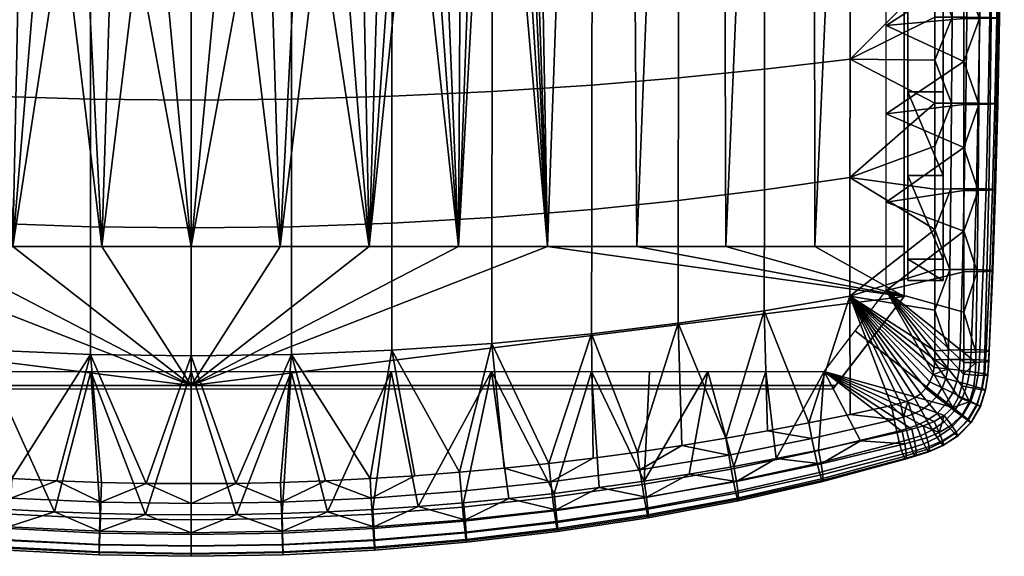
# Model space of a CAD drawing. Header units: millimetres. Extents: x -510 to 510, y -310 to 310.
# Tile 4 of 49: x -303 to -27, y -262 to -112. Entities that reach past the tile are written whole.
import ezdxf

# ---------------------------------------------------------------- set-up
doc = ezdxf.new("R2010")
doc.units = ezdxf.units.MM
for name, color, linetype in [('kryt', 251, 'Continuous'), ('podnoz', 7, 'Continuous'), ('sedak', 7, 'Continuous')]:
    doc.layers.add(name, color=color, linetype=linetype)

msp = doc.modelspace()

# ---------------------------------------------------------------- meshes
at = {"layer": 'kryt'}
mesh = msp.add_polyface(dxfattribs=at)
corners = [(-442.4, 104.5, 390.52), (-455, 104.5, 394), (-455, 113.71, 397.16), (-430.59, 114.04, 390.73), (-429.71, 104.5, 387.27), (-405.91, 114.32, 385.18), (-391.16, 104.5, 378.84), (-404.08, 104.5, 381.42), (-416.94, 104.5, 384.23), (-381.03, 114.55, 380.49), (-378.16, 104.5, 376.49), (-365.11, 104.5, 374.37), (-355.97, 114.74, 376.67), (-352, 104.5, 372.49), (-455, 104.5, 394), (-455, -175.5, 405), (-455, 113.71, 397.16), (-455, 123.13, 399.8), (-455, 33.93, 425.88), (-455, 108.27, 420.69), (-455, 132.72, 401.9), (-380, -175.5, 405), (-378.16, 104.5, 376.49), (-365.11, 104.5, 374.37), (-355, -175.5, 405), (-405, -175.5, 405), (-404.08, 104.5, 381.42), (-391.16, 104.5, 378.84), (-455, -175.5, 405), (-455, 104.5, 394), (-442.4, 104.5, 390.52), (-430, -175.5, 405), (-429.71, 104.5, 387.27), (-416.94, 104.5, 384.23), (-347.54, 43.93, 379.09), (-350.41, 74.18, 375.84), (-352, 104.5, 372.49), (-303.52, 14.6, 383.71), (-327.77, 14.62, 382.88), (-327.77, 69.58, 377.4), (-303.52, 69.58, 378.23), (-279.26, 14.6, 384.21), (-279.26, 69.57, 378.73), (-279.26, -40.43, 389.2), (-303.52, -40.42, 388.7), (-340.31, 108.74, 372.62), (-328.5, 112.61, 372.73), (-316.53, 116.05, 372.8), (-304.43, 118.98, 372.85), (-350.41, 74.18, 375.84), (-352, 104.5, 372.49), (-347.54, 43.93, 379.09), (-345.49, 28.92, 380.68), (-342.92, 13.87, 382.26), (-292.16, 121.35, 372.88), (-279.87, 123.08, 372.91), (-267.5, 124.14, 372.92), (-255, 97.04, 375.97), (-255, 42.09, 381.7), (-255, 14.59, 384.38), (-255, 69.57, 378.9), (-255, -12.91, 386.93), (-324.68, -44.44, 388.34), (-339.7, -1.1, 383.82), (-335.77, -15.71, 385.34), (-330.81, -30.31, 386.86), (-321.13, -51.2, 389.05), (-255, -40.43, 389.37)]
mesh.append_faces([[corners[k] for k in face] for face in [(0, 1, 2, 2), (2, 3, 0, 0), (4, 0, 3, 3), (5, 6, 7, 7), (5, 7, 8, 8), (9, 10, 6, 6), (11, 12, 13, 13), (14, 15, 16, 16), (15, 17, 16, 16), (18, 19, 20, 20), (20, 15, 18, 18), (20, 17, 15, 15), (21, 22, 23, 24), (25, 26, 27, 21), (28, 29, 30, 31), (31, 32, 33, 25), (34, 24, 35, 35), (23, 36, 35, 35), (27, 22, 21, 21), (33, 26, 25, 25), (30, 32, 31, 31), (23, 35, 24, 24), (37, 38, 39, 40), (41, 37, 40, 42), (43, 44, 37, 41), (45, 46, 39, 39), (47, 48, 40, 40), (47, 39, 46, 46), (49, 50, 45, 45), (51, 49, 39, 39), (52, 51, 39, 39), (52, 39, 38, 38), (39, 47, 40, 40), (38, 53, 52, 52), (49, 45, 39, 39), (54, 40, 48, 48), (55, 56, 42, 42), (56, 57, 42, 42), (42, 54, 55, 55), (40, 54, 42, 42), (42, 58, 59, 41), (42, 60, 58, 58), (59, 61, 41, 41), (57, 60, 42, 42), (37, 62, 38, 38), (63, 38, 64, 64), (65, 38, 62, 62), (44, 62, 37, 37), (65, 64, 38, 38), (62, 44, 66, 66), (43, 61, 67, 67), (43, 41, 61, 61), (63, 53, 38, 38)]])
mesh = msp.add_polyface(dxfattribs=at)
corners = [(-55, -114.98, 432.03), (-55, -189.5, 432.98), (-55, -189.5, 410.74), (-55, -40.5, 429.66), (-55, 33.93, 425.88), (-55, -175.5, 405), (-55, 132.72, 401.9), (-255, -215.5, 433), (-255, -214.5, 421), (-74.23, -214.5, 421), (-75, -215.5, 433), (-74.23, -214.5, 421), (-55, -189.5, 410.74), (-55, -189.5, 432.98), (-75, -215.5, 433), (-247.42, -95.05, 393.81), (-255, -175.5, 405), (-255, -95.5, 393.86), (-239.94, -93.72, 393.66), (-230, -175.5, 405), (-232.63, -91.51, 393.41), (-205, -175.5, 405), (-218.99, -84.71, 392.65), (-225.54, -88.44, 393.06), (-212.83, -80.3, 392.17), (-192.78, -57.68, 389.73), (-180, -175.5, 405), (-170.3, -1.1, 383.82), (-155, -175.5, 405), (-201.73, -69.63, 391.01), (-197.06, -63.84, 390.39), (-207.08, -75.26, 391.62), (-188.87, -51.2, 389.05), (-185.32, -44.44, 388.34), (-179.19, -30.31, 386.86), (-174.23, -15.71, 385.34), (-162.46, 43.93, 379.09), (-159.59, 74.18, 375.84), (-206.48, -40.42, 388.7), (-188.87, -51.2, 389.05), (-192.78, -57.68, 389.73), (-197.06, -63.84, 390.39), (-201.73, -69.63, 391.01), (-207.08, -75.26, 391.62), (-212.83, -80.3, 392.17), (-239.94, -93.72, 393.66), (-255, -67.96, 391.67), (-230.74, -40.43, 389.2), (-255, -40.43, 389.37), (-218.99, -84.71, 392.65), (-225.54, -88.44, 393.06), (-232.63, -91.51, 393.41), (-247.42, -95.05, 393.81), (-255, -95.5, 393.86), (-262.58, -95.05, 393.81), (-55, -189.5, 410.74), (-74.23, -214.5, 421), (-255, -214.5, 421), (-55, -175.5, 405), (-80, -175.5, 405), (-155, -175.5, 405), (-105, -175.5, 405), (-130, -175.5, 405), (-180, -175.5, 405), (-230, -175.5, 405), (-205, -175.5, 405), (-255, -175.5, 405)]
mesh.append_faces([[corners[k] for k in face] for face in [(0, 1, 2, 2), (3, 0, 2, 2), (4, 3, 2, 2), (5, 4, 2, 2), (6, 4, 5, 5), (7, 8, 9, 10), (11, 12, 13, 13), (13, 14, 11, 11), (15, 16, 17, 17), (15, 18, 16, 16), (19, 16, 18, 18), (19, 18, 20, 20), (21, 19, 22, 22), (19, 23, 22, 22), (19, 20, 23, 23), (24, 21, 22, 22), (21, 25, 26, 26), (27, 28, 26, 26), (29, 30, 21, 21), (25, 21, 30, 30), (31, 29, 21, 21), (31, 21, 24, 24), (32, 33, 26, 26), (34, 35, 26, 26), (33, 34, 26, 26), (36, 37, 28, 28), (27, 26, 35, 35), (25, 32, 26, 26), (38, 39, 40, 40), (38, 40, 41, 41), (42, 43, 38, 38), (42, 38, 41, 41), (44, 38, 43, 43), (45, 46, 47, 47), (38, 44, 47, 47), (47, 46, 48, 48), (49, 47, 44, 44), (47, 50, 51, 51), (47, 51, 45, 45), (52, 53, 46, 46), (52, 46, 45, 45), (49, 50, 47, 47), (54, 46, 53, 53), (55, 56, 57, 57), (58, 55, 59, 59), (60, 55, 57, 57), (59, 55, 61, 61), (61, 55, 62, 62), (55, 60, 62, 62), (57, 63, 60, 60), (57, 64, 65, 65), (57, 66, 64, 64), (57, 65, 63, 63)]])
mesh = msp.add_polyface(dxfattribs=at)
corners = [(-67.6, 104.5, 390.52), (-55, 113.71, 397.16), (-55, 104.5, 394), (-80.29, 104.5, 387.27), (-79.41, 114.04, 390.73), (-104.09, 114.32, 385.18), (-105.92, 104.5, 381.42), (-118.84, 104.5, 378.84), (-93.06, 104.5, 384.23), (-144.89, 104.5, 374.37), (-128.97, 114.55, 380.49), (-131.84, 104.5, 376.49), (-169.69, 108.74, 372.62), (-154.03, 114.74, 376.67), (-158, 104.5, 372.49), (-55, 104.5, 394), (-55, 113.71, 397.16), (-55, -175.5, 405), (-55, 123.13, 399.8), (-55, 33.93, 425.88), (-55, 132.72, 401.9), (-55, 108.27, 420.69), (-130, -175.5, 405), (-155, -175.5, 405), (-144.89, 104.5, 374.37), (-131.84, 104.5, 376.49), (-105, -175.5, 405), (-118.84, 104.5, 378.84), (-105.92, 104.5, 381.42), (-55, -175.5, 405), (-80, -175.5, 405), (-67.6, 104.5, 390.52), (-55, 104.5, 394), (-93.06, 104.5, 384.23), (-80.29, 104.5, 387.27), (-167.08, 13.87, 382.26), (-170.3, -1.1, 383.82), (-162.46, 43.93, 379.09), (-164.51, 28.92, 380.68), (-159.59, 74.18, 375.84), (-158, 104.5, 372.49), (-206.48, 14.6, 383.71), (-206.48, 69.58, 378.23), (-182.23, 69.58, 377.4), (-182.23, 14.62, 382.88), (-230.74, 14.6, 384.21), (-230.74, 69.57, 378.73), (-230.74, -40.43, 389.2), (-206.48, -40.42, 388.7), (-169.69, 108.74, 372.62), (-181.5, 112.61, 372.73), (-193.47, 116.05, 372.8), (-205.57, 118.98, 372.85), (-159.59, 74.18, 375.84), (-158, 104.5, 372.49), (-162.46, 43.93, 379.09), (-164.51, 28.92, 380.68), (-167.08, 13.87, 382.26), (-217.84, 121.35, 372.88), (-242.5, 124.14, 372.92), (-255, 97.04, 375.97), (-230.13, 123.08, 372.91), (-255, 14.59, 384.38), (-255, 42.09, 381.7), (-255, 69.57, 378.9), (-255, -12.91, 386.93), (-185.32, -44.44, 388.34), (-170.3, -1.1, 383.82), (-174.23, -15.71, 385.34), (-179.19, -30.31, 386.86), (-188.87, -51.2, 389.05), (-255, -40.43, 389.37)]
mesh.append_faces([[corners[k] for k in face] for face in [(0, 1, 2, 2), (3, 4, 0, 0), (5, 6, 7, 7), (5, 8, 6, 6), (9, 10, 11, 11), (10, 7, 11, 11), (12, 13, 14, 14), (15, 16, 17, 17), (17, 16, 18, 18), (19, 20, 21, 21), (20, 17, 18, 18), (22, 23, 24, 25), (26, 22, 27, 28), (29, 30, 31, 32), (30, 26, 33, 34), (35, 23, 36, 36), (37, 23, 38, 38), (38, 23, 35, 35), (24, 39, 40, 40), (27, 22, 25, 25), (33, 26, 28, 28), (31, 30, 34, 34), (24, 23, 39, 39), (41, 42, 43, 44), (45, 46, 42, 41), (47, 45, 41, 48), (49, 43, 50, 50), (51, 42, 52, 52), (51, 50, 43, 43), (53, 49, 54, 54), (55, 43, 53, 53), (56, 43, 55, 55), (56, 44, 43, 43), (43, 42, 51, 51), (44, 56, 57, 57), (53, 43, 49, 49), (58, 52, 42, 42), (59, 46, 60, 60), (46, 61, 58, 58), (42, 46, 58, 58), (46, 45, 62, 63), (46, 63, 64, 64), (62, 45, 65, 65), (60, 46, 64, 64), (41, 44, 66, 66), (67, 68, 44, 44), (69, 66, 44, 44), (48, 41, 66, 66), (69, 44, 68, 68), (66, 70, 48, 48), (47, 71, 65, 65), (47, 65, 45, 45), (67, 44, 57, 57)]])
mesh = msp.add_polyface(dxfattribs=at)
corners = [(-455, -114.98, 432.03), (-455, -189.5, 410.74), (-455, -189.5, 432.98), (-455, -40.5, 429.66), (-455, 33.93, 425.88), (-455, -175.5, 405), (-255, -215.5, 433), (-435, -215.5, 433), (-435.77, -214.5, 421), (-255, -214.5, 421), (-435.77, -214.5, 421), (-455, -189.5, 432.98), (-455, -189.5, 410.74), (-435, -215.5, 433), (-262.58, -95.05, 393.81), (-255, -95.5, 393.86), (-255, -175.5, 405), (-270.06, -93.72, 393.66), (-280, -175.5, 405), (-277.37, -91.51, 393.41), (-305, -175.5, 405), (-291.01, -84.71, 392.65), (-284.46, -88.44, 393.06), (-297.17, -80.3, 392.17), (-330, -175.5, 405), (-317.22, -57.68, 389.73), (-339.7, -1.1, 383.82), (-355, -175.5, 405), (-308.27, -69.63, 391.01), (-312.94, -63.84, 390.39), (-302.92, -75.26, 391.62), (-321.13, -51.2, 389.05), (-324.68, -44.44, 388.34), (-330.81, -30.31, 386.86), (-335.77, -15.71, 385.34), (-342.92, 13.87, 382.26), (-347.54, 43.93, 379.09), (-345.49, 28.92, 380.68), (-303.52, -40.42, 388.7), (-317.22, -57.68, 389.73), (-321.13, -51.2, 389.05), (-312.94, -63.84, 390.39), (-308.27, -69.63, 391.01), (-302.92, -75.26, 391.62), (-297.17, -80.3, 392.17), (-270.06, -93.72, 393.66), (-279.26, -40.43, 389.2), (-255, -67.96, 391.67), (-255, -40.43, 389.37), (-291.01, -84.71, 392.65), (-277.37, -91.51, 393.41), (-284.46, -88.44, 393.06), (-262.58, -95.05, 393.81), (-455, -189.5, 410.74), (-255, -214.5, 421), (-435.77, -214.5, 421), (-455, -175.5, 405), (-430, -175.5, 405), (-355, -175.5, 405), (-405, -175.5, 405), (-380, -175.5, 405), (-330, -175.5, 405), (-305, -175.5, 405), (-280, -175.5, 405), (-255, -175.5, 405)]
mesh.append_faces([[corners[k] for k in face] for face in [(0, 1, 2, 2), (3, 1, 0, 0), (4, 1, 3, 3), (5, 1, 4, 4), (6, 7, 8, 9), (10, 11, 12, 12), (11, 10, 13, 13), (14, 15, 16, 16), (14, 16, 17, 17), (18, 17, 16, 16), (18, 19, 17, 17), (20, 21, 18, 18), (18, 21, 22, 22), (18, 22, 19, 19), (23, 21, 20, 20), (20, 24, 25, 25), (26, 24, 27, 27), (28, 20, 29, 29), (25, 29, 20, 20), (30, 20, 28, 28), (30, 23, 20, 20), (31, 24, 32, 32), (33, 24, 34, 34), (32, 24, 33, 33), (35, 26, 27, 27), (36, 37, 27, 27), (37, 35, 27, 27), (26, 34, 24, 24), (25, 24, 31, 31), (38, 39, 40, 40), (38, 41, 39, 39), (42, 38, 43, 43), (42, 41, 38, 38), (44, 43, 38, 38), (45, 46, 47, 47), (38, 46, 44, 44), (46, 48, 47, 47), (49, 44, 46, 46), (46, 50, 51, 51), (46, 45, 50, 50), (52, 45, 47, 47), (49, 46, 51, 51), (53, 54, 55, 55), (56, 57, 53, 53), (58, 54, 53, 53), (57, 59, 53, 53), (59, 60, 53, 53), (53, 60, 58, 58), (54, 58, 61, 61), (54, 62, 63, 63), (54, 63, 64, 64), (54, 61, 62, 62)]])
at = {"layer": 'podnoz'}
mesh = msp.add_polyface(dxfattribs=at)
corners = [(-44, -185.04, 432.96), (-54, -185.04, 432.96), (-54, -185.04, 407.96), (-44, -185.04, 407.96), (-44, -155.57, 432.72), (-54, -155.57, 432.72), (-44, -179.03, 432.93), (-54, -179.04, 432.93), (-44, -185.04, 432.96), (-44, -132.1, 432.37), (-44, -108.63, 431.88), (-54, -108.64, 431.88), (-54, -132.11, 432.37), (-54, -185.04, 432.96), (-54, -85.18, 431.25), (-44, -179.03, 407.93), (-44, -185.04, 407.96), (-54, -179.04, 407.93), (-44, -155.57, 407.72), (-54, -155.57, 407.72), (-44, -132.1, 407.37), (-54, -132.11, 407.37), (-54, -108.64, 406.87), (-44, -108.63, 406.87), (-54, -85.18, 406.24), (-44, -85.16, 406.24), (-54, -185.04, 407.96), (-44, -132.1, 432.37), (-44, -155.57, 407.72), (-44, -132.1, 407.37), (-44, -179.03, 432.93), (-44, -185.04, 407.96), (-44, -179.03, 407.93), (-44, -155.57, 432.72), (-44, -108.63, 431.88), (-44, -108.63, 406.87), (-44, -185.04, 432.96), (-44, -85.16, 431.25), (-54, -155.57, 432.72), (-54, -155.57, 407.72), (-54, -179.04, 407.93), (-54, -108.64, 431.88), (-54, -108.64, 406.87), (-54, -132.11, 407.37), (-54, -132.11, 432.37), (-54, -85.18, 431.25), (-54, -85.18, 406.24), (-54, -179.04, 432.93), (-54, -185.04, 407.96), (-54, -185.04, 432.96)]
mesh.append_faces([[corners[k] for k in face] for face in [(0, 1, 2, 3), (4, 5, 6, 6), (7, 8, 6, 6), (9, 10, 11, 12), (9, 12, 4, 4), (8, 7, 13, 13), (6, 5, 7, 7), (10, 14, 11, 11), (12, 5, 4, 4), (15, 16, 17, 17), (18, 15, 19, 19), (20, 21, 22, 23), (23, 22, 24, 25), (18, 19, 21, 20), (16, 26, 17, 17), (15, 17, 19, 19), (27, 28, 29, 29), (30, 31, 32, 32), (32, 28, 33, 33), (34, 29, 35, 35), (28, 27, 33, 33), (30, 36, 31, 31), (33, 30, 32, 32), (27, 29, 34, 34), (35, 37, 34, 34), (38, 39, 40, 40), (41, 42, 43, 43), (44, 43, 39, 39), (42, 45, 46, 46), (39, 38, 44, 44), (44, 41, 43, 43), (45, 42, 41, 41), (47, 48, 49, 49), (40, 48, 47, 47), (38, 40, 47, 47)]])
at = {"layer": 'sedak'}
mesh = msp.add_polyface(dxfattribs=at)
corners = [(-415.81, -159.62, 469.96), (-439.8, -156.16, 468.19), (-439.76, -189.38, 466.17), (-415.76, -193.49, 468.4), (-415.85, -125.77, 469.95), (-439.83, -122.95, 468.73), (-415.9, -91.92, 468.93), (-439.87, -89.75, 468.27), (-415.95, -54.44, 467.14), (-439.9, -52.98, 467.05), (-416, -16.98, 464.77), (-439.94, -16.22, 465.2), (-391.66, -162.6, 470.66), (-391.61, -197.02, 469.58), (-391.71, -128.19, 470.13), (-391.75, -93.79, 468.58), (-391.81, -55.7, 466.27), (-391.86, -17.64, 463.45), (-367.37, -165.09, 470.79), (-367.33, -199.98, 470.14), (-367.42, -130.21, 469.79), (-367.47, -95.35, 467.79), (-367.53, -56.75, 465.04), (-367.58, -18.18, 461.83), (-339.4, -167.34, 470.73), (-339.36, -202.66, 470.45), (-339.44, -132.04, 469.34), (-339.48, -96.76, 466.96), (-339.53, -57.7, 463.81), (-339.58, -18.68, 460.27), (-311.32, -168.96, 470.61), (-311.29, -204.57, 470.58), (-311.35, -133.36, 468.96), (-311.38, -97.78, 466.33), (-311.42, -58.39, 462.93), (-311.45, -19.03, 459.14), (-283.18, -169.92, 470.49), (-283.16, -205.72, 470.59), (-283.19, -134.14, 468.71), (-283.21, -98.38, 465.94), (-283.23, -58.79, 462.38), (-283.25, -19.24, 458.46), (-255, -170.25, 470.43), (-255, -206.11, 470.58), (-255, -134.41, 468.61), (-255, -98.59, 465.8), (-255, -58.93, 462.2), (-255, -19.31, 458.23), (-463.58, -207.3, 459.79), (-463.45, -209.4, 459.53), (-463.59, -204.71, 460.14), (-463.6, -159.36, 464.46), (-463.6, -170.69, 463.69), (-463.59, -182.01, 462.72), (-463.59, -193.34, 461.55), (-463.63, -111.19, 466.01), (-463.62, -123.23, 465.85), (-463.64, -87.09, 466.01), (-463.63, -99.14, 466.06), (-463.61, -135.28, 465.55), (-463.61, -147.32, 465.09), (-462.25, -213.44, 459.21), (-461.12, -215.23, 459.19), (-453.99, -219.45, 460.07), (-456, -218.85, 459.74), (-451.5, -220.03, 460.48), (-463.02, -211.47, 459.32), (-463.66, -38.92, 465.03), (-380.23, -233.14, 466.78), (-405.03, -229.25, 465.53), (-355.31, -236.32, 467.53), (-330.31, -238.8, 467.98), (-428.32, -224.95, 463.56), (-468.63, -220.59, 434.13), (-441.27, -199.15, 434.06), (-432.54, -210.5, 434.13), (-468.63, -220.59, 434.13), (-450, -187.8, 433.99), (-441.27, -199.15, 434.06)]
mesh.append_faces([[corners[k] for k in face] for face in [(0, 1, 2, 3), (4, 5, 1, 0), (6, 7, 5, 4), (8, 9, 7, 6), (10, 11, 9, 8), (12, 0, 3, 13), (14, 4, 0, 12), (15, 6, 4, 14), (16, 8, 6, 15), (17, 10, 8, 16), (18, 12, 13, 19), (20, 14, 12, 18), (21, 15, 14, 20), (22, 16, 15, 21), (23, 17, 16, 22), (24, 18, 19, 25), (26, 20, 18, 24), (27, 21, 20, 26), (28, 22, 21, 27), (29, 23, 22, 28), (30, 24, 25, 31), (32, 26, 24, 30), (33, 27, 26, 32), (34, 28, 27, 33), (35, 29, 28, 34), (36, 30, 31, 37), (38, 32, 30, 36), (39, 33, 32, 38), (40, 34, 33, 39), (41, 35, 34, 40), (42, 36, 37, 43), (44, 38, 36, 42), (45, 39, 38, 44), (46, 40, 39, 45), (47, 41, 40, 46), (48, 49, 2, 2), (50, 48, 2, 2), (51, 52, 1, 1), (53, 54, 2, 2), (55, 56, 5, 5), (57, 58, 7, 7), (59, 60, 1, 1), (61, 62, 2, 2), (63, 2, 64, 64), (65, 2, 63, 63), (52, 2, 1, 1), (66, 61, 2, 2), (54, 50, 2, 2), (1, 5, 59, 59), (5, 7, 58, 58), (49, 66, 2, 2), (11, 67, 9, 9), (13, 68, 19, 19), (13, 3, 69, 69), (19, 70, 25, 25), (71, 31, 25, 25), (72, 3, 2, 2), (73, 74, 75, 75), (76, 77, 78, 78)]])
mesh = msp.add_polyface(dxfattribs=at)
corners = [(-60, -138.26, 433.1), (-38.23, -147.7, 434.18), (-60, -163.03, 433.62), (-38.23, -123.57, 433.92), (-60, -113.5, 432.43), (-38.22, -75.33, 432.98), (-60, -88.73, 431.61), (-60, -70.51, 430.91), (-38.24, -171.14, 434.29), (-60, -187.8, 433.99), (-94.19, -159.62, 469.96), (-94.24, -193.49, 468.4), (-70.24, -189.38, 466.17), (-70.2, -156.16, 468.19), (-94.15, -125.77, 469.95), (-70.17, -122.95, 468.73), (-94.1, -91.92, 468.93), (-70.13, -89.75, 468.27), (-94.05, -54.44, 467.14), (-70.1, -52.98, 467.05), (-94, -16.98, 464.77), (-70.06, -16.22, 465.2), (-118.34, -162.6, 470.66), (-118.39, -197.02, 469.58), (-118.29, -128.19, 470.13), (-118.25, -93.79, 468.58), (-118.19, -55.7, 466.27), (-118.14, -17.64, 463.45), (-142.63, -165.09, 470.79), (-142.67, -199.98, 470.14), (-142.58, -130.21, 469.79), (-142.53, -95.35, 467.79), (-142.47, -56.75, 465.04), (-142.42, -18.18, 461.83), (-170.6, -167.34, 470.73), (-170.64, -202.66, 470.45), (-170.56, -132.04, 469.34), (-170.52, -96.76, 466.96), (-170.47, -57.7, 463.81), (-170.42, -18.68, 460.27), (-198.68, -168.96, 470.61), (-198.71, -204.57, 470.58), (-198.65, -133.36, 468.96), (-198.62, -97.78, 466.33), (-198.58, -58.39, 462.93), (-198.55, -19.03, 459.14), (-226.82, -169.92, 470.49), (-226.84, -205.72, 470.59), (-226.81, -134.14, 468.71), (-226.79, -98.38, 465.94), (-226.77, -58.79, 462.38), (-226.75, -19.24, 458.46), (-255, -170.25, 470.43), (-255, -206.11, 470.58), (-255, -134.41, 468.61), (-255, -98.59, 465.8), (-255, -58.93, 462.2), (-255, -19.31, 458.23), (-46.42, -207.3, 459.79), (-46.55, -209.4, 459.53), (-47.75, -213.44, 459.21), (-48.88, -215.23, 459.19), (-52.09, -217.96, 459.48), (-50.35, -216.75, 459.29), (-56.01, -219.45, 460.07), (-54, -218.85, 459.74), (-58.5, -220.03, 460.48), (-70.09, -222.56, 462.18), (-46.4, -170.69, 463.69), (-46.98, -211.47, 459.32), (-46.39, -135.28, 465.55), (-46.36, -75.05, 465.88), (-46.37, -99.14, 466.06), (-46.34, -38.92, 465.03), (-104.97, -229.25, 465.53), (-179.69, -238.8, 467.98), (-81.68, -224.95, 463.56), (-41.37, -220.59, 434.13), (-68.73, -199.15, 434.06), (-41.37, -220.59, 434.13), (-77.46, -210.5, 434.13), (-68.73, -199.15, 434.06)]
mesh.append_faces([[corners[k] for k in face] for face in [(0, 1, 2, 2), (3, 0, 4, 4), (5, 6, 7, 7), (2, 8, 9, 9), (10, 11, 12, 13), (14, 10, 13, 15), (16, 14, 15, 17), (18, 16, 17, 19), (20, 18, 19, 21), (22, 23, 11, 10), (24, 22, 10, 14), (25, 24, 14, 16), (26, 25, 16, 18), (27, 26, 18, 20), (28, 29, 23, 22), (30, 28, 22, 24), (31, 30, 24, 25), (32, 31, 25, 26), (33, 32, 26, 27), (34, 35, 29, 28), (36, 34, 28, 30), (37, 36, 30, 31), (38, 37, 31, 32), (39, 38, 32, 33), (40, 41, 35, 34), (42, 40, 34, 36), (43, 42, 36, 37), (44, 43, 37, 38), (45, 44, 38, 39), (46, 47, 41, 40), (48, 46, 40, 42), (49, 48, 42, 43), (50, 49, 43, 44), (51, 50, 44, 45), (52, 53, 47, 46), (54, 52, 46, 48), (55, 54, 48, 49), (56, 55, 49, 50), (57, 56, 50, 51), (58, 12, 59, 59), (60, 12, 61, 61), (62, 63, 12, 12), (64, 65, 12, 12), (65, 62, 12, 12), (66, 64, 12, 12), (67, 66, 12, 12), (63, 61, 12, 12), (68, 13, 12, 12), (69, 12, 60, 60), (13, 70, 15, 15), (17, 71, 19, 19), (15, 72, 17, 17), (59, 12, 69, 69), (21, 19, 73, 73), (23, 74, 11, 11), (75, 35, 41, 41), (76, 12, 11, 11), (77, 78, 9, 9), (79, 80, 81, 81)]])
mesh = msp.add_polyface(dxfattribs=at)
corners = [(-38.24, -205.21, 434.22), (-38.25, -208.02, 434.2), (-60, -187.8, 433.99), (-38.24, -182.54, 434.3), (-38.24, -193.91, 434.28), (-60, -163.03, 433.62), (-38.23, -159.75, 434.25), (-38.24, -171.14, 434.29), (-60, -138.26, 433.1), (-38.23, -135.64, 434.07), (-38.23, -147.7, 434.18), (-38.23, -123.57, 433.92), (-60, -113.5, 432.43), (-38.22, -99.45, 433.52), (-38.23, -111.51, 433.74), (-60, -88.73, 431.61), (-38.22, -75.33, 432.98), (-38.22, -87.39, 433.27), (-60, -52.29, 430.14), (-38.21, -51.21, 432.3), (-38.22, -63.27, 432.66), (-38.21, -39.15, 431.91), (-60, -70.51, 430.91), (-38.8, -214.58, 434.15), (-39.73, -217.74, 434.14), (-38.36, -211.31, 434.18), (-41.37, -220.59, 434.13), (-60, -34.08, 429.28), (-60, -15.86, 428.34), (-38.21, -27.1, 431.48), (-46.41, -204.71, 460.14), (-70.24, -189.38, 466.17), (-46.42, -207.3, 459.79), (-46.41, -182.01, 462.72), (-46.4, -170.69, 463.69), (-70.2, -156.16, 468.19), (-46.4, -159.36, 464.46), (-46.39, -147.32, 465.09), (-46.41, -193.34, 461.55), (-70.17, -122.95, 468.73), (-46.39, -135.28, 465.55), (-46.38, -123.23, 465.85), (-46.37, -111.19, 466.01), (-46.37, -99.14, 466.06), (-70.13, -89.75, 468.27), (-46.36, -87.09, 466.01), (-46.36, -75.05, 465.88), (-70.1, -52.98, 467.05), (-46.35, -63, 465.67), (-46.35, -50.96, 465.39), (-46.34, -38.92, 465.03), (-70.06, -16.22, 465.2), (-46.33, -26.88, 464.59), (-46.98, -211.47, 459.32), (-43.32, -212.46, 457.98), (-42.78, -209.79, 458.24), (-42.54, -204.54, 458.9), (-42.6, -207.2, 458.55), (-42.19, -181.95, 461.41), (-41.91, -159.31, 463.13), (-41.68, -135.26, 464.24), (-46.55, -209.4, 459.53), (-41.35, -87.11, 464.81), (-41.21, -63.02, 464.55), (-41.5, -111.19, 464.76), (-41.1, -38.94, 463.98)]
mesh.append_faces([[corners[k] for k in face] for face in [(0, 1, 2, 2), (2, 3, 4, 4), (4, 0, 2, 2), (5, 6, 7, 7), (8, 9, 10, 10), (8, 11, 9, 9), (10, 6, 5, 5), (7, 3, 2, 2), (12, 13, 14, 14), (15, 16, 17, 17), (17, 13, 15, 15), (18, 19, 20, 20), (21, 19, 18, 18), (20, 16, 22, 22), (14, 11, 12, 12), (23, 24, 2, 2), (25, 23, 2, 2), (26, 2, 24, 24), (12, 15, 13, 13), (22, 18, 20, 20), (27, 28, 29, 29), (18, 27, 21, 21), (1, 25, 2, 2), (30, 31, 32, 32), (31, 33, 34, 34), (35, 36, 37, 37), (36, 35, 34, 34), (33, 31, 38, 38), (39, 40, 41, 41), (39, 42, 43, 43), (42, 39, 41, 41), (44, 45, 46, 46), (47, 48, 49, 49), (48, 47, 46, 46), (45, 44, 43, 43), (40, 35, 37, 37), (38, 31, 30, 30), (50, 47, 49, 49), (51, 50, 52, 52), (53, 54, 55, 55), (38, 30, 56, 56), (56, 30, 32, 57), (58, 59, 34, 34), (59, 60, 37, 36), (32, 61, 55, 55), (62, 63, 46, 45), (53, 55, 61, 61), (33, 38, 58, 58), (36, 34, 59, 59), (33, 58, 34, 34), (41, 40, 60, 60), (42, 41, 64, 64), (45, 43, 62, 62), (42, 64, 43, 43), (37, 60, 40, 40), (46, 63, 48, 48), (48, 63, 49, 49), (50, 49, 65, 65), (65, 52, 50, 50)]])
mesh = msp.add_polyface(dxfattribs=at)
corners = [(-60, -34.08, 429.28), (-38.21, -27.1, 431.48), (-38.21, -39.15, 431.91), (-60, -15.86, 428.34), (-38.21, -15.04, 431.01), (-30.54, -111.46, 438.03), (-30.86, -135.57, 438.11), (-34.03, -135.62, 435.2), (-33.86, -111.49, 434.98), (-28.67, -111.41, 442.27), (-29.1, -135.51, 442.19), (-28.22, -111.36, 446.93), (-28.72, -135.44, 446.71), (-29.01, -111.31, 451.62), (-29.52, -135.38, 451.27), (-30.91, -111.26, 455.99), (-31.39, -135.33, 455.55), (-33.77, -111.23, 459.76), (-34.19, -135.29, 459.26), (-37.41, -111.2, 462.73), (-37.72, -135.27, 462.21), (-41.5, -111.19, 464.76), (-41.68, -135.26, 464.24), (-30.28, -87.34, 437.78), (-33.72, -87.37, 434.61), (-28.32, -87.3, 442.14), (-27.82, -87.26, 446.89), (-28.59, -87.22, 451.65), (-30.51, -87.18, 456.07), (-33.43, -87.15, 459.87), (-37.15, -87.12, 462.82), (-41.35, -87.11, 464.81), (-30.05, -63.22, 437.37), (-33.6, -63.25, 434.1), (-28.01, -63.19, 441.81), (-27.46, -63.16, 446.63), (-28.22, -63.13, 451.44), (-30.16, -63.09, 455.88), (-33.12, -63.06, 459.68), (-36.92, -63.04, 462.6), (-41.21, -63.02, 464.55), (-29.84, -39.11, 436.8), (-33.49, -39.13, 433.44), (-27.74, -39.08, 441.31), (-27.15, -39.06, 446.17), (-27.9, -39.03, 450.99), (-29.85, -39.01, 455.43), (-32.86, -38.98, 459.21), (-36.72, -38.96, 462.09), (-41.1, -38.94, 463.98), (-29.67, -14.99, 436.06), (-33.39, -15.02, 432.64), (-27.51, -14.97, 440.62), (-26.89, -14.96, 445.5), (-27.63, -14.94, 450.32), (-29.6, -14.92, 454.73), (-32.64, -14.9, 458.46), (-36.56, -14.88, 461.29), (-41, -14.86, 463.11), (-38.23, -123.57, 433.92), (-38.23, -111.51, 433.74), (-38.22, -99.45, 433.52), (-38.22, -87.39, 433.27), (-38.22, -75.33, 432.98), (-38.22, -63.27, 432.66), (-38.23, -135.64, 434.07), (-38.21, -51.21, 432.3), (-46.38, -123.23, 465.85), (-46.37, -99.14, 466.06), (-46.33, -26.88, 464.59), (-46.35, -50.96, 465.39)]
mesh.append_faces([[corners[k] for k in face] for face in [(0, 1, 2, 2), (3, 4, 1, 1), (5, 6, 7, 8), (9, 10, 6, 5), (11, 12, 10, 9), (13, 14, 12, 11), (15, 16, 14, 13), (17, 18, 16, 15), (19, 20, 18, 17), (21, 22, 20, 19), (23, 5, 8, 24), (25, 9, 5, 23), (26, 11, 9, 25), (27, 13, 11, 26), (28, 15, 13, 27), (29, 17, 15, 28), (30, 19, 17, 29), (31, 21, 19, 30), (32, 23, 24, 33), (34, 25, 23, 32), (35, 26, 25, 34), (36, 27, 26, 35), (37, 28, 27, 36), (38, 29, 28, 37), (39, 30, 29, 38), (40, 31, 30, 39), (41, 32, 33, 42), (43, 34, 32, 41), (44, 35, 34, 43), (45, 36, 35, 44), (46, 37, 36, 45), (47, 38, 37, 46), (48, 39, 38, 47), (49, 40, 39, 48), (50, 41, 42, 51), (52, 43, 41, 50), (53, 44, 43, 52), (54, 45, 44, 53), (55, 46, 45, 54), (56, 47, 46, 55), (57, 48, 47, 56), (58, 49, 48, 57), (8, 59, 60, 60), (8, 60, 61, 61), (24, 62, 63, 63), (33, 63, 64, 64), (24, 61, 62, 62), (7, 65, 59, 59), (8, 7, 59, 59), (24, 8, 61, 61), (24, 63, 33, 33), (33, 64, 66, 66), (21, 67, 22, 22), (31, 68, 21, 21), (42, 66, 2, 2), (42, 2, 1, 1), (51, 42, 1, 1), (69, 49, 58, 58), (49, 70, 40, 40), (66, 42, 33, 33)]])
mesh = msp.add_polyface(dxfattribs=at)
corners = [(-34.14, -210.88, 450.83), (-34.86, -214.8, 450.55), (-33.12, -215.32, 447.11), (-32.39, -211.18, 447.36), (-36.58, -210.53, 453.9), (-37.27, -214.11, 453.61), (-39.54, -210.16, 456.41), (-40.17, -213.31, 456.13), (-42.78, -209.79, 458.24), (-43.32, -212.46, 457.98), (-32.49, -207.86, 437.15), (-32.67, -211.63, 437.04), (-35.04, -211.54, 434.89), (-34.9, -207.98, 434.94), (-31.29, -207.7, 440.35), (-31.51, -211.58, 440.18), (-31.24, -207.53, 443.96), (-31.48, -211.42, 443.72), (-32.14, -207.38, 447.65), (-33.88, -207.26, 451.16), (-36.33, -207.18, 454.25), (-39.32, -207.17, 456.76), (-42.6, -207.2, 458.55), (-32.4, -204.98, 437.22), (-34.85, -205.13, 434.98), (-31.18, -204.81, 440.48), (-31.1, -204.65, 444.14), (-32, -204.51, 447.88), (-33.75, -204.43, 451.44), (-36.21, -204.4, 454.57), (-39.23, -204.44, 457.1), (-42.54, -204.54, 458.9), (-31.77, -182.44, 437.7), (-34.51, -182.52, 435.19), (-30.32, -182.32, 441.3), (-30.12, -182.2, 445.33), (-30.98, -182.09, 449.43), (-32.78, -182.01, 453.31), (-35.39, -181.95, 456.72), (-38.62, -181.93, 459.46), (-42.19, -181.95, 461.41), (-31.27, -159.66, 437.99), (-34.25, -159.73, 435.27), (-29.65, -159.58, 441.87), (-29.35, -159.49, 446.17), (-30.18, -159.41, 450.54), (-32.02, -159.34, 454.65), (-34.73, -159.3, 458.25), (-38.13, -159.29, 461.12), (-41.91, -159.31, 463.13), (-30.86, -135.57, 438.11), (-34.03, -135.62, 435.2), (-29.1, -135.51, 442.19), (-28.72, -135.44, 446.71), (-29.52, -135.38, 451.27), (-31.39, -135.33, 455.55), (-34.19, -135.29, 459.26), (-37.72, -135.27, 462.21), (-41.68, -135.26, 464.24), (-38.24, -182.54, 434.3), (-38.24, -171.14, 434.29), (-38.23, -159.75, 434.25), (-38.23, -147.7, 434.18), (-38.23, -135.64, 434.07), (-38.24, -193.91, 434.28), (-38.36, -211.31, 434.18), (-38.24, -205.21, 434.22), (-38.25, -208.02, 434.2), (-46.42, -207.3, 459.79), (-46.41, -193.34, 461.55)]
mesh.append_faces([[corners[k] for k in face] for face in [(0, 1, 2, 3), (4, 5, 1, 0), (6, 7, 5, 4), (8, 9, 7, 6), (10, 11, 12, 13), (14, 15, 11, 10), (16, 17, 15, 14), (18, 3, 17, 16), (19, 0, 3, 18), (20, 4, 0, 19), (21, 6, 4, 20), (22, 8, 6, 21), (23, 10, 13, 24), (25, 14, 10, 23), (26, 16, 14, 25), (27, 18, 16, 26), (28, 19, 18, 27), (29, 20, 19, 28), (30, 21, 20, 29), (31, 22, 21, 30), (32, 23, 24, 33), (34, 25, 23, 32), (35, 26, 25, 34), (36, 27, 26, 35), (37, 28, 27, 36), (38, 29, 28, 37), (39, 30, 29, 38), (40, 31, 30, 39), (41, 32, 33, 42), (43, 34, 32, 41), (44, 35, 34, 43), (45, 36, 35, 44), (46, 37, 36, 45), (47, 38, 37, 46), (48, 39, 38, 47), (49, 40, 39, 48), (50, 41, 42, 51), (52, 43, 41, 50), (53, 44, 43, 52), (54, 45, 44, 53), (55, 46, 45, 54), (56, 47, 46, 55), (57, 48, 47, 56), (58, 49, 48, 57), (33, 59, 60, 60), (42, 61, 62, 62), (51, 62, 63, 63), (42, 60, 61, 61), (33, 64, 59, 59), (13, 12, 65, 65), (24, 13, 66, 66), (66, 13, 67, 67), (24, 66, 64, 64), (33, 24, 64, 64), (42, 33, 60, 60), (42, 62, 51, 51), (65, 67, 13, 13), (68, 8, 22, 22), (40, 69, 31, 31)]])
mesh = msp.add_polyface(dxfattribs=at)
corners = [(-49.62, -225.78, 434.18), (-77.46, -210.5, 434.13), (-46.56, -224.57, 434.16), (-43.72, -222.89, 434.14), (-41.37, -220.59, 434.13), (-52.8, -226.67, 434.21), (-55.54, -227.34, 434.24), (-79.01, -232.57, 434.44), (-90.86, -234.96, 434.53), (-67.23, -230.02, 434.34), (-93.77, -210.5, 434.02), (-102.73, -237.17, 434.62), (-70.24, -189.38, 466.17), (-81.68, -224.95, 463.56), (-70.09, -222.56, 462.18), (-94.24, -193.49, 468.4), (-93.29, -227.18, 464.66), (-77.79, -239.41, 437.97), (-101.56, -244.57, 438.48), (-102.02, -241.38, 435.65), (-78.25, -236.46, 435.36), (-77.66, -241.04, 441.73), (-101.41, -246.37, 442.53), (-77.81, -241.39, 445.93), (-101.5, -246.79, 447.01), (-78.18, -240.64, 450.18), (-101.8, -246.03, 451.55), (-78.71, -238.9, 454.18), (-102.26, -244.19, 455.79), (-79.37, -236.3, 457.67), (-102.84, -241.42, 459.47), (-80.1, -233.01, 460.43), (-103.5, -237.91, 462.35), (-80.85, -229.33, 462.34), (-104.19, -233.96, 464.32), (-54.45, -233.44, 437.32), (-54.83, -230.83, 435.02), (-54.42, -234.85, 440.67), (-54.67, -235.1, 444.42), (-55.11, -234.36, 448.25), (-55.69, -232.73, 451.86), (-56.37, -230.34, 455.02), (-57.08, -227.34, 457.55), (-57.77, -223.99, 459.31), (-51.64, -232.66, 437.23), (-52.04, -230.1, 434.97), (-51.61, -234.03, 440.52), (-51.86, -234.28, 444.21), (-52.33, -233.54, 447.97), (-52.95, -231.93, 451.53), (-53.67, -229.57, 454.65), (-54.44, -226.62, 457.14), (-55.2, -223.33, 458.9), (-48.63, -232.36, 447.61), (-48.08, -233.08, 443.92), (-49.43, -230.8, 451.12), (-50.43, -228.53, 454.22), (-51.55, -225.7, 456.72), (-52.71, -222.56, 458.51), (-50.24, -221.38, 458.17), (-48.61, -224.29, 456.34), (-48.6, -229.1, 434.91), (-104.97, -229.25, 465.53), (-58.5, -220.03, 460.48), (-56.01, -219.45, 460.07), (-54, -218.85, 459.74), (-52.09, -217.96, 459.48), (-47.9, -219.73, 457.93), (-50.35, -216.75, 459.29)]
mesh.append_faces([[corners[k] for k in face] for face in [(0, 1, 2, 2), (3, 1, 4, 4), (2, 1, 3, 3), (5, 1, 0, 0), (6, 1, 5, 5), (1, 7, 8, 8), (7, 1, 9, 9), (1, 8, 10, 10), (8, 11, 10, 10), (9, 1, 6, 6), (12, 13, 14, 14), (15, 16, 13, 13), (17, 18, 19, 20), (21, 22, 18, 17), (23, 24, 22, 21), (25, 26, 24, 23), (27, 28, 26, 25), (29, 30, 28, 27), (31, 32, 30, 29), (33, 34, 32, 31), (35, 17, 20, 36), (37, 21, 17, 35), (38, 23, 21, 37), (39, 25, 23, 38), (40, 27, 25, 39), (41, 29, 27, 40), (42, 31, 29, 41), (43, 33, 31, 42), (44, 35, 36, 45), (46, 37, 35, 44), (47, 38, 37, 46), (48, 39, 38, 47), (49, 40, 39, 48), (50, 41, 40, 49), (51, 42, 41, 50), (52, 43, 42, 51), (53, 48, 47, 54), (55, 49, 48, 53), (56, 50, 49, 55), (57, 51, 50, 56), (58, 52, 51, 57), (59, 58, 57, 60), (20, 8, 7, 7), (20, 7, 9, 9), (19, 8, 20, 20), (36, 9, 6, 6), (20, 9, 36, 36), (5, 45, 36, 6), (45, 5, 0, 61), (34, 33, 16, 62), (33, 43, 14, 13), (63, 52, 64, 64), (43, 52, 63, 63), (65, 64, 52, 52), (63, 14, 43, 43), (33, 13, 16, 16), (58, 65, 52, 52), (66, 59, 67, 68), (59, 66, 65, 58)]])
mesh = msp.add_polyface(dxfattribs=at)
corners = [(-115.29, -239.33, 434.7), (-110.08, -210.5, 433.89), (-102.73, -237.17, 434.62), (-127.9, -241.31, 434.78), (-140.53, -243.1, 434.85), (-142.69, -210.5, 433.58), (-153.18, -244.7, 434.91), (-93.77, -210.5, 434.02), (-126.38, -210.5, 433.73), (-170.77, -210.5, 433.32), (-165.86, -246.11, 434.97), (-94.24, -193.49, 468.4), (-104.97, -229.25, 465.53), (-93.29, -227.18, 464.66), (-118.39, -197.02, 469.58), (-129.77, -233.14, 466.78), (-117.36, -231.28, 466.24), (-142.67, -199.98, 470.14), (-142.22, -234.82, 467.2), (-154.69, -236.32, 467.53), (-170.64, -202.66, 470.45), (-167.18, -237.65, 467.78), (-179.69, -238.8, 467.98), (-152.3, -252.87, 439.17), (-177.87, -255.79, 439.39), (-178.15, -252.12, 436.24), (-152.66, -249.33, 436.09), (-152.16, -254.89, 443.52), (-177.76, -257.88, 443.8), (-152.2, -255.4, 448.3), (-177.78, -258.42, 448.65), (-152.39, -254.6, 453.11), (-177.92, -257.62, 453.52), (-152.7, -252.63, 457.58), (-178.16, -255.6, 458.03), (-153.11, -249.63, 461.42), (-178.48, -252.51, 461.9), (-153.6, -245.8, 464.39), (-178.85, -248.56, 464.88), (-154.11, -241.48, 466.37), (-179.24, -244.12, 466.86), (-126.85, -249.14, 438.88), (-127.27, -245.75, 435.9), (-126.69, -251.06, 443.11), (-126.75, -251.54, 447.79), (-126.99, -250.75, 452.5), (-127.37, -248.84, 456.89), (-127.88, -245.94, 460.67), (-128.46, -242.25, 463.62), (-129.08, -238.1, 465.6), (-101.56, -244.57, 438.48), (-102.02, -241.38, 435.65), (-101.41, -246.37, 442.53), (-101.5, -246.79, 447.01), (-101.8, -246.03, 451.55), (-102.26, -244.19, 455.79), (-102.84, -241.42, 459.47), (-103.5, -237.91, 462.35), (-104.19, -233.96, 464.32), (-178.56, -247.34, 435.02), (-90.86, -234.96, 434.53)]
mesh.append_faces([[corners[k] for k in face] for face in [(0, 1, 2, 2), (1, 0, 3, 3), (4, 5, 3, 3), (4, 6, 5, 5), (1, 7, 2, 2), (1, 3, 8, 8), (8, 3, 5, 5), (5, 6, 9, 9), (10, 9, 6, 6), (11, 12, 13, 13), (14, 15, 16, 16), (14, 16, 12, 12), (14, 17, 15, 15), (17, 18, 15, 15), (19, 20, 21, 21), (17, 20, 19, 19), (18, 17, 19, 19), (22, 21, 20, 20), (23, 24, 25, 26), (27, 28, 24, 23), (29, 30, 28, 27), (31, 32, 30, 29), (33, 34, 32, 31), (35, 36, 34, 33), (37, 38, 36, 35), (39, 40, 38, 37), (41, 23, 26, 42), (43, 27, 23, 41), (44, 29, 27, 43), (45, 31, 29, 44), (46, 33, 31, 45), (47, 35, 33, 46), (48, 37, 35, 47), (49, 39, 37, 48), (50, 41, 42, 51), (52, 43, 41, 50), (53, 44, 43, 52), (54, 45, 44, 53), (55, 46, 45, 54), (56, 47, 46, 55), (57, 48, 47, 56), (58, 49, 48, 57), (25, 59, 10, 10), (26, 6, 4, 4), (42, 4, 3, 3), (26, 10, 6, 6), (0, 42, 3, 3), (0, 51, 42, 42), (0, 2, 51, 51), (26, 25, 10, 10), (42, 26, 4, 4), (2, 60, 51, 51), (40, 39, 21, 22), (49, 58, 16, 16), (39, 49, 15, 18), (39, 18, 19, 19), (19, 21, 39, 39), (16, 15, 49, 49), (12, 16, 58, 58)]])
mesh = msp.add_polyface(dxfattribs=at)
corners = [(-306, -249.22, 435.09), (-311.16, -210.5, 433.12), (-293.26, -249.88, 435.11), (-318.73, -248.37, 435.06), (-280.51, -250.35, 435.13), (-283.08, -210.5, 432.99), (-255, -210.5, 432.94), (-267.76, -250.64, 435.14), (-255, -250.73, 435.15), (-339.23, -210.5, 433.32), (-331.44, -247.34, 435.02), (-305.24, -240.57, 468.23), (-311.29, -204.57, 470.58), (-317.78, -239.77, 468.13), (-330.31, -238.8, 467.98), (-280.13, -241.63, 468.33), (-283.16, -205.72, 470.59), (-292.69, -241.19, 468.29), (-255, -241.98, 468.34), (-255, -206.11, 470.58), (-267.57, -241.9, 468.34), (-280.75, -259.14, 439.6), (-280.65, -255.32, 436.4), (-255, -255.73, 436.42), (-255, -259.56, 439.63), (-280.79, -261.33, 444.07), (-255, -261.77, 444.1), (-280.79, -261.92, 448.97), (-255, -262.36, 448.99), (-280.74, -261.1, 453.87), (-255, -261.54, 453.9), (-280.66, -259.02, 458.41), (-255, -259.45, 458.44), (-280.55, -255.83, 462.29), (-255, -256.25, 462.31), (-280.42, -251.75, 465.27), (-255, -252.15, 465.29), (-280.29, -247.14, 467.23), (-255, -247.52, 467.25), (-306.47, -257.88, 439.53), (-306.28, -254.12, 436.34), (-306.55, -260.03, 443.98), (-306.54, -260.6, 448.86), (-306.44, -259.79, 453.76), (-306.28, -257.73, 458.29), (-306.07, -254.58, 462.17), (-305.82, -250.55, 465.15), (-305.55, -246.01, 467.12), (-332.13, -255.79, 439.39), (-331.85, -252.12, 436.24), (-332.24, -257.88, 443.8), (-332.22, -258.42, 448.65), (-332.08, -257.62, 453.52), (-331.84, -255.6, 458.03), (-331.52, -252.51, 461.9), (-331.15, -248.56, 464.88), (-330.76, -244.12, 466.86), (-344.14, -246.11, 434.97)]
mesh.append_faces([[corners[k] for k in face] for face in [(0, 1, 2, 2), (0, 3, 1, 1), (4, 2, 5, 5), (6, 7, 5, 5), (7, 4, 5, 5), (7, 6, 8, 8), (9, 1, 3, 3), (10, 9, 3, 3), (5, 2, 1, 1), (11, 12, 13, 13), (13, 12, 14, 14), (15, 16, 17, 17), (17, 16, 11, 11), (18, 19, 20, 20), (20, 16, 15, 15), (20, 19, 16, 16), (16, 12, 11, 11), (21, 22, 23, 24), (25, 21, 24, 26), (27, 25, 26, 28), (29, 27, 28, 30), (31, 29, 30, 32), (33, 31, 32, 34), (35, 33, 34, 36), (37, 35, 36, 38), (39, 40, 22, 21), (41, 39, 21, 25), (42, 41, 25, 27), (43, 42, 27, 29), (44, 43, 29, 31), (45, 44, 31, 33), (46, 45, 33, 35), (47, 46, 35, 37), (48, 49, 40, 39), (50, 48, 39, 41), (51, 50, 41, 42), (52, 51, 42, 43), (53, 52, 43, 44), (54, 53, 44, 45), (55, 54, 45, 46), (56, 55, 46, 47), (22, 4, 7, 7), (23, 7, 8, 8), (22, 2, 4, 4), (40, 0, 2, 2), (49, 10, 3, 3), (49, 57, 10, 10), (40, 3, 0, 0), (22, 7, 23, 23), (40, 2, 22, 22), (40, 49, 3, 3), (18, 20, 38, 38), (37, 38, 20, 20), (15, 37, 20, 20), (37, 15, 17, 17), (17, 11, 47, 47), (47, 37, 17, 17), (47, 13, 14, 56), (47, 11, 13, 13)]])
mesh = msp.add_polyface(dxfattribs=at)
corners = [(-204, -249.22, 435.09), (-216.74, -249.88, 435.11), (-198.84, -210.5, 433.12), (-191.27, -248.37, 435.06), (-229.49, -250.35, 435.13), (-226.92, -210.5, 432.99), (-255, -210.5, 432.94), (-242.24, -250.64, 435.14), (-255, -250.73, 435.15), (-170.77, -210.5, 433.32), (-165.86, -246.11, 434.97), (-178.56, -247.34, 435.02), (-204.76, -240.57, 468.23), (-192.22, -239.77, 468.13), (-198.71, -204.57, 470.58), (-179.69, -238.8, 467.98), (-229.87, -241.63, 468.33), (-217.31, -241.19, 468.29), (-226.84, -205.72, 470.59), (-255, -241.98, 468.34), (-242.43, -241.9, 468.34), (-255, -206.11, 470.58), (-229.25, -259.14, 439.6), (-255, -259.56, 439.63), (-255, -255.73, 436.42), (-229.35, -255.32, 436.4), (-229.21, -261.33, 444.07), (-255, -261.77, 444.1), (-229.21, -261.92, 448.97), (-255, -262.36, 448.99), (-229.26, -261.1, 453.87), (-255, -261.54, 453.9), (-229.34, -259.02, 458.41), (-255, -259.45, 458.44), (-229.45, -255.83, 462.29), (-255, -256.25, 462.31), (-229.58, -251.75, 465.27), (-255, -252.15, 465.29), (-229.71, -247.14, 467.23), (-255, -247.52, 467.25), (-203.53, -257.88, 439.53), (-203.72, -254.12, 436.34), (-203.45, -260.03, 443.98), (-203.46, -260.6, 448.86), (-203.56, -259.79, 453.76), (-203.72, -257.73, 458.29), (-203.93, -254.58, 462.17), (-204.18, -250.55, 465.15), (-204.45, -246.01, 467.12), (-177.87, -255.79, 439.39), (-178.15, -252.12, 436.24), (-177.76, -257.88, 443.8), (-177.78, -258.42, 448.65), (-177.92, -257.62, 453.52), (-178.16, -255.6, 458.03), (-178.48, -252.51, 461.9), (-178.85, -248.56, 464.88), (-179.24, -244.12, 466.86)]
mesh.append_faces([[corners[k] for k in face] for face in [(0, 1, 2, 2), (0, 2, 3, 3), (4, 5, 1, 1), (6, 5, 7, 7), (7, 5, 4, 4), (7, 8, 6, 6), (9, 10, 11, 11), (9, 3, 2, 2), (11, 3, 9, 9), (5, 2, 1, 1), (12, 13, 14, 14), (13, 15, 14, 14), (16, 17, 18, 18), (17, 12, 18, 18), (19, 20, 21, 21), (20, 16, 18, 18), (20, 18, 21, 21), (18, 12, 14, 14), (22, 23, 24, 25), (26, 27, 23, 22), (28, 29, 27, 26), (30, 31, 29, 28), (32, 33, 31, 30), (34, 35, 33, 32), (36, 37, 35, 34), (38, 39, 37, 36), (40, 22, 25, 41), (42, 26, 22, 40), (43, 28, 26, 42), (44, 30, 28, 43), (45, 32, 30, 44), (46, 34, 32, 45), (47, 36, 34, 46), (48, 38, 36, 47), (49, 40, 41, 50), (51, 42, 40, 49), (52, 43, 42, 51), (53, 44, 43, 52), (54, 45, 44, 53), (55, 46, 45, 54), (56, 47, 46, 55), (57, 48, 47, 56), (25, 7, 4, 4), (24, 8, 7, 7), (25, 4, 1, 1), (41, 1, 0, 0), (50, 3, 11, 11), (41, 0, 3, 3), (25, 24, 7, 7), (41, 25, 1, 1), (41, 3, 50, 50), (19, 39, 20, 20), (38, 20, 39, 39), (16, 20, 38, 38), (38, 17, 16, 16), (17, 48, 12, 12), (48, 17, 38, 38), (48, 57, 15, 13), (48, 13, 12, 12)]])
mesh = msp.add_polyface(dxfattribs=at)
corners = [(-47.99, -231.56, 437.1), (-51.64, -232.66, 437.23), (-52.04, -230.1, 434.97), (-48.6, -229.1, 434.91), (-47.84, -232.87, 440.31), (-51.61, -234.03, 440.52), (-48.08, -233.08, 443.92), (-51.86, -234.28, 444.21), (-44.2, -229.96, 436.99), (-45.13, -227.68, 434.86), (-43.88, -231.14, 440.12), (-44.09, -231.29, 443.65), (-44.74, -230.57, 447.28), (-48.63, -232.36, 447.61), (-45.76, -229.07, 450.75), (-49.43, -230.8, 451.12), (-47.08, -226.93, 453.83), (-50.43, -228.53, 454.22), (-48.61, -224.29, 456.34), (-51.55, -225.7, 456.72), (-40.38, -227.57, 436.9), (-41.72, -225.61, 434.81), (-39.84, -228.55, 439.97), (-40.02, -228.61, 443.44), (-40.79, -227.91, 447.03), (-42.07, -226.54, 450.46), (-43.77, -224.62, 453.53), (-45.77, -222.29, 456.06), (-47.9, -219.73, 457.93), (-50.24, -221.38, 458.17), (-36.94, -224.12, 436.86), (-38.74, -222.66, 434.79), (-36.17, -224.81, 439.9), (-36.31, -224.8, 443.34), (-37.21, -224.19, 446.9), (-38.75, -223.07, 450.32), (-40.82, -221.52, 453.39), (-43.26, -219.64, 455.92), (-45.88, -217.6, 457.8), (-34.54, -219.9, 436.88), (-36.67, -219.01, 434.81), (-33.57, -220.3, 439.92), (-33.66, -220.23, 443.38), (-34.61, -219.77, 446.94), (-36.31, -218.96, 450.36), (-38.61, -217.87, 453.42), (-41.37, -216.55, 455.95), (-44.33, -215.11, 457.83), (-33.25, -215.63, 436.95), (-35.54, -215.22, 434.85), (-32.15, -215.77, 440.03), (-32.17, -215.65, 443.52), (-33.12, -215.32, 447.11), (-34.86, -214.8, 450.55), (-37.27, -214.11, 453.61), (-40.17, -213.31, 456.13), (-43.32, -212.46, 457.98), (-32.67, -211.63, 437.04), (-35.04, -211.54, 434.89), (-31.51, -211.58, 440.18), (-31.48, -211.42, 443.72), (-32.39, -211.18, 447.36), (-49.62, -225.78, 434.18), (-41.37, -220.59, 434.13), (-43.72, -222.89, 434.14), (-39.73, -217.74, 434.14), (-46.56, -224.57, 434.16), (-38.8, -214.58, 434.15), (-38.36, -211.31, 434.18), (-47.75, -213.44, 459.21), (-48.88, -215.23, 459.19), (-46.98, -211.47, 459.32), (-50.35, -216.75, 459.29)]
mesh.append_faces([[corners[k] for k in face] for face in [(0, 1, 2, 3), (4, 5, 1, 0), (6, 7, 5, 4), (8, 0, 3, 9), (10, 4, 0, 8), (11, 6, 4, 10), (12, 13, 6, 11), (14, 15, 13, 12), (16, 17, 15, 14), (18, 19, 17, 16), (20, 8, 9, 21), (22, 10, 8, 20), (23, 11, 10, 22), (24, 12, 11, 23), (25, 14, 12, 24), (26, 16, 14, 25), (27, 18, 16, 26), (28, 29, 18, 27), (30, 20, 21, 31), (32, 22, 20, 30), (33, 23, 22, 32), (34, 24, 23, 33), (35, 25, 24, 34), (36, 26, 25, 35), (37, 27, 26, 36), (38, 28, 27, 37), (39, 30, 31, 40), (41, 32, 30, 39), (42, 33, 32, 41), (43, 34, 33, 42), (44, 35, 34, 43), (45, 36, 35, 44), (46, 37, 36, 45), (47, 38, 37, 46), (48, 39, 40, 49), (50, 41, 39, 48), (51, 42, 41, 50), (52, 43, 42, 51), (53, 44, 43, 52), (54, 45, 44, 53), (55, 46, 45, 54), (56, 47, 46, 55), (57, 48, 49, 58), (59, 50, 48, 57), (60, 51, 50, 59), (61, 52, 51, 60), (62, 9, 3, 3), (63, 31, 21, 64), (63, 65, 40, 40), (64, 9, 66, 66), (62, 66, 9, 9), (67, 40, 65, 65), (64, 21, 9, 9), (63, 40, 31, 31), (67, 49, 40, 40), (49, 67, 68, 58), (47, 69, 70, 38), (56, 71, 69, 47), (72, 28, 38, 70)]])

doc.saveas('drawing.dxf')
